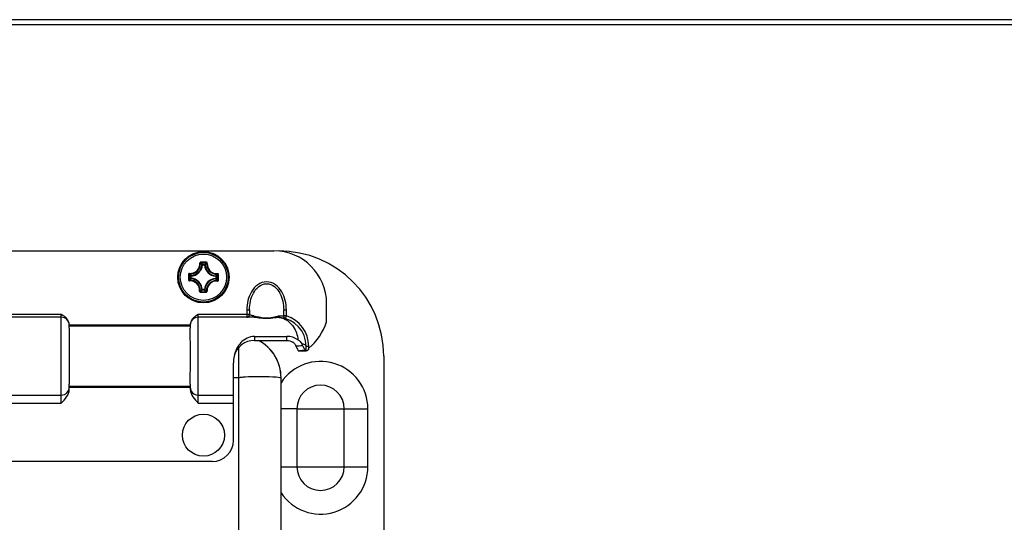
# Model space of a CAD drawing. Header units: millimetres. Extents: x 0 to 420, y 0 to 297.
# Tile 43 of 56: x 263.6 to 276.69, y 214.97 to 221.65. Entities that reach past the tile are written whole.
import ezdxf

# ---------------------------------------------------------------- set-up
doc = ezdxf.new("R2010")
doc.units = ezdxf.units.MM
doc.header["$LTSCALE"] = 23.1
doc.layers.get('0').update_dxf_attribs({"linetype": 'CONTINUOUS'})

msp = doc.modelspace()

# ---------------------------------------------------------------- linework, layer by layer
at = {"color": 7, "linetype": 'Continuous'}
for p, q in [((304.47491, 221.65442), (253.65491, 221.65442)), ((304.47491, 221.58442), (253.65491, 221.58442)), ((266.02957, 218.39477), (266.02261, 218.39512)), ((266.02957, 218.39477), (266.02963, 218.40173)), ((266.02957, 218.39477), (266.05921, 218.39451)), ((266.02963, 218.40173), (266.05928, 218.40147)), ((266.05921, 218.39451), (266.05928, 218.40147)), ((266.05921, 218.39451), (266.06617, 218.39473)), ((265.87064, 218.21616), (265.8709, 218.2458)), ((265.8776, 218.2161), (265.87064, 218.21616)), ((265.87787, 218.24574), (265.8709, 218.2458)), ((265.8776, 218.2161), (265.87726, 218.20914)), ((265.8776, 218.2161), (265.87787, 218.24574)), ((265.87787, 218.24574), (265.87765, 218.2527)), ((266.20825, 218.2428), (266.20798, 218.21317)), ((266.20798, 218.21316), (266.2082, 218.2062)), ((266.20798, 218.21316), (266.21494, 218.2131)), ((266.20825, 218.24281), (266.20859, 218.24976)), ((266.20825, 218.24281), (266.21521, 218.24275)), ((266.21521, 218.24275), (266.21494, 218.2131)), ((266.02663, 218.06439), (266.01968, 218.06417)), ((266.02663, 218.06439), (266.02657, 218.05743)), ((266.05622, 218.05717), (266.02657, 218.05743)), ((266.05628, 218.06413), (266.02664, 218.06439)), ((266.05628, 218.06413), (266.05622, 218.05717)), ((266.05628, 218.06413), (266.06323, 218.06379))]:
    msp.add_line(p, q, dxfattribs=at)
at = {"color": 3, "linetype": 'Continuous'}
for p, q in [((258.66492, 218.57945), (266.98092, 218.57945)), ((266.62042, 217.79721), (266.62042, 217.69745)), ((266.62042, 217.79721), (266.65542, 217.79721)), ((266.65542, 217.79721), (266.65542, 217.73245)), ((267.11042, 217.71419), (267.11042, 217.79721)), ((267.11042, 217.79721), (267.14542, 217.79721)), ((267.14542, 217.71419), (267.14542, 217.79721)), ((267.68092, 217.63445), (267.68092, 217.87945)), ((264.15292, 217.73245), (261.49292, 217.73245)), ((264.15292, 217.69745), (261.49292, 217.69745)), ((264.15292, 216.55645), (264.15292, 217.73245)), ((264.17499, 217.71946), (264.15292, 217.73245)), ((265.97292, 217.73245), (265.95089, 217.71948)), ((265.97292, 216.55645), (265.97292, 217.73245)), ((266.65475, 217.73245), (265.97292, 217.73245)), ((266.68554, 217.69745), (265.97292, 217.69745)), ((267.13522, 217.68071), (267.14542, 217.71419)), ((264.25792, 217.55119), (264.25792, 217.59245)), ((265.86792, 217.59245), (264.25792, 217.59245)), ((265.86792, 217.57845), (264.25792, 217.57845)), ((265.86792, 217.59245), (265.86792, 217.55122)), ((266.72192, 217.44284), (266.72192, 217.38945)), ((266.72192, 217.44284), (267.15338, 217.44284)), ((266.72192, 217.38945), (267.15338, 217.38945)), ((267.15338, 217.38945), (267.15338, 217.44284)), ((266.51192, 216.89416), (266.51192, 217.2938)), ((267.30292, 217.24981), (267.30292, 217.25513)), ((267.30292, 217.24981), (267.30368, 217.24992)), ((267.30292, 217.24981), (267.40792, 217.24981)), ((267.40792, 217.24981), (267.40792, 217.31245)), ((267.40792, 217.31245), (267.44292, 217.31245)), ((267.44292, 217.2841), (267.44292, 217.31245)), ((268.44042, 217.17945), (268.44042, 212.83945)), ((266.44192, 216.05945), (266.44192, 217.09165)), ((266.44192, 216.89415), (266.51192, 216.89415)), ((266.51368, 216.89375), (266.51192, 216.89416)), ((266.51192, 216.89415), (266.514, 216.89386)), ((266.51374, 216.89373), (266.51368, 216.89376)), ((266.51542, 213.66533), (266.51542, 216.89135)), ((267.07542, 213.66533), (267.07542, 216.89135)), ((264.25792, 216.73832), (264.25792, 216.80769)), ((264.25792, 216.78045), (265.86792, 216.78045)), ((264.25792, 216.76645), (265.86792, 216.76645)), ((265.86792, 216.80771), (265.86792, 216.73832)), ((261.49292, 216.66145), (264.15292, 216.66145)), ((265.97292, 216.66145), (266.44192, 216.66145)), ((262.10892, 216.55645), (264.15292, 216.55645)), ((265.97292, 216.55645), (266.44192, 216.55645)), ((267.28542, 216.47945), (267.07542, 216.47945)), ((267.28542, 216.47945), (267.37807, 216.47946)), ((267.28542, 216.47945), (267.28542, 215.70945)), ((267.37807, 216.47946), (267.60042, 216.47945)), ((267.60042, 216.47945), (268.23042, 216.47945)), ((267.91542, 215.70945), (267.91542, 216.47945)), ((268.23042, 215.70945), (268.23042, 216.47945)), ((266.16192, 215.77945), (259.48392, 215.77945)), ((267.07542, 215.70945), (268.23042, 215.70945))]:
    msp.add_line(p, q, dxfattribs=at)
msp.add_lwpolyline([(266.51376, 216.89372), (266.5143, 216.89339), (266.51467, 216.89307), (266.51492, 216.89278), (266.5151, 216.8925), (266.51524, 216.89223), (266.51533, 216.89197), (266.51539, 216.89172), (266.51542, 216.89147), (266.51542, 216.89135)], dxfattribs=at)
at = {"color": 7, "linetype": 'Continuous'}
for radius in [0.34172, 0.34167, 0.3302, 0.30743]:
    msp.add_circle((266.04292, 218.22945), radius, dxfattribs=at)
at = {"color": 3, "linetype": 'Continuous'}
msp.add_circle((266.04292, 216.12945), 0.28, dxfattribs=at)
for centre, radius, start, end in [((266.98092, 217.87945), 0.7, 0, 90), ((267.04042, 217.17945), 1.4, 0, 90), ((264.15292, 217.59245), 0.105, 0, 90), ((265.97292, 217.59245), 0.105, 90, 180), ((266.62042, 217.73245), 0.035, 269.999419, 0.00038), ((267.05445, 217.63301), 0.0629, 85.975188, 93.781476), ((267.02264, 217.47142), 0.22605, 81.084495, 82.966404), ((267.02254, 217.47075), 0.22673, 80.444916, 81.085074), ((267.02292, 217.31245), 0.385, 359.999879, 84.772205), ((267.05447, 217.63357), 0.06233, 84.390075, 85.9618), ((267.14542, 217.71419), 0.035, 180.000026, 253.042245), ((267.01406, 217.44736), 0.25169, 62.741266, 63.34286), ((267.02292, 217.31245), 0.42, 0, 73.042226), ((266.92856, 217.88953), 0.79443, 310.350811, 341.271645), ((264.14402, 217.59677), 0.1139, 0.06468, 10.093247), ((265.98183, 217.59677), 0.1139, 169.885386, 179.934966), ((266.72189, 217.10949), 0.27996, 89.993181, 165.528171), ((266.51351, 216.89232), 0.56136, 0.027665, 62.420309), ((266.51269, 216.89119), 0.56274, 0.016173, 62.385405), ((267.39354, 217.35043), 0.12621, 198.239675, 202.418859), ((266.58016, 222.31052), 5.11206, 278.136423, 278.629783), ((265.90157, 226.78242), 9.63516, 278.629187, 278.979798), ((266.52742, 217.55344), 0.9543, 343.007173, 343.605753), ((266.87864, 217.0918), 0.43671, 168.421603, 180.018088), ((267.60042, 216.47945), 0.62998, 0, 146.582798), ((264.15292, 216.76645), 0.105, 270, 359.999999), ((265.97292, 216.76645), 0.105, 180.000001, 270), ((267.60042, 216.47945), 0.315, 0, 180), ((266.16192, 216.05945), 0.28, 270, 360), ((267.60042, 215.70945), 0.62998, 213.442933, 360), ((267.60042, 215.70945), 0.315, 180, 360)]:
    msp.add_arc(centre, radius, start, end, dxfattribs=at)
at = {"color": 7, "linetype": 'Continuous'}
for centre, radius, start, end in [((265.86902, 218.40646), 0.12617, 264.969991, 3.965586), ((265.8704, 218.40507), 0.13213, 264.948086, 4.033993), ((265.96991, 209.99622), 8.43409, 89.491917, 89.732411), ((265.9703, 210.05387), 8.3679, 89.250761, 89.731565), ((265.96968, 209.99622), 8.43409, 89.249849, 89.490343), ((266.21994, 218.40335), 0.12617, 175.018785, 273.988833), ((265.87295, 218.40247), 0.14984, 271.795272, 357.18704), ((265.87295, 218.40247), 0.1568, 271.794774, 357.187551), ((266.21594, 218.39942), 0.1568, 181.794776, 267.187551), ((266.21594, 218.39942), 0.14984, 181.795272, 267.186992), ((266.21854, 218.40197), 0.13213, 174.94808, 274.034236), ((274.27617, 218.15601), 8.43412, 179.248469, 179.729455), ((274.21856, 218.15683), 8.36796, 179.250592, 179.731577), ((265.86592, 218.05556), 0.12617, 355.019072, 93.965069), ((265.86731, 218.05693), 0.13214, 354.949339, 94.032734), ((265.86991, 218.05948), 0.14984, 1.795325, 87.186992), ((265.86991, 218.05948), 0.1568, 1.794776, 87.187553), ((266.21289, 218.05644), 0.1568, 91.794776, 177.187552), ((266.21289, 218.05644), 0.14984, 91.795325, 177.186992), ((266.21545, 218.05383), 0.13214, 84.9493, 184.032784), ((266.21683, 218.05244), 0.12617, 84.969991, 183.965586), ((257.86729, 218.30205), 8.36795, 359.250745, 359.73173), ((257.80967, 218.30225), 8.43412, 359.252872, 359.733858), ((266.11617, 226.46268), 8.43409, 269.249849, 269.490343), ((266.11555, 226.40501), 8.36788, 269.250761, 269.731565), ((266.11593, 226.46268), 8.43409, 269.491917, 269.732411)]:
    msp.add_arc(centre, radius, start, end, dxfattribs=at)
for points, knots in [([(266.0093, 218.43022), (266.00549, 218.43024), (265.99757, 218.42702), (265.99463, 218.41893), (265.99489, 218.41518)], [0, 0, 0, 0, 0.50391731, 1, 1, 1, 1]), ([(265.9949, 218.41518), (265.99651, 218.41531), (265.99876, 218.41535), (266.00114, 218.41496), (266.00205, 218.41462), (266.00221, 218.41436)], [0, 0, 0, 0, 0.65077707, 0.87592608, 1, 1, 1, 1]), ([(266.00951, 218.42168), (266.0076, 218.4217), (266.00365, 218.42018), (266.0021, 218.4162), (266.00221, 218.41436)], [0, 0, 0, 0, 0.50864967, 1, 1, 1, 1]), ([(266.02261, 218.39511), (266.02101, 218.39674), (266.01439, 218.40334), (266.00753, 218.40971), (266.00221, 218.41436)], [0, 0, 0, 0, 0.24424298, 1, 1, 1, 1]), ([(266.0093, 218.43022), (266.00928, 218.42834), (266.00923, 218.42578), (266.00941, 218.42296), (266.0094, 218.42197), (266.00951, 218.42168)], [0, 0, 0, 0, 0.65989693, 0.89210441, 1, 1, 1, 1]), ([(266.02963, 218.40173), (266.02805, 218.40341), (266.02152, 218.41023), (266.01476, 218.41683), (266.00951, 218.42168)], [0, 0, 0, 0, 0.2437533, 1, 1, 1, 1]), ([(266.05928, 218.40147), (266.06089, 218.40312), (266.06754, 218.40982), (266.07442, 218.4163), (266.07975, 218.42105)], [0, 0, 0, 0, 0.24375286, 1, 1, 1, 1]), ([(266.0801, 218.42959), (266.0801, 218.42771), (266.0801, 218.42515), (266.07987, 218.42234), (266.07986, 218.42134), (266.07975, 218.42105)], [0, 0, 0, 0, 0.65989978, 0.89210669, 1, 1, 1, 1]), ([(266.08692, 218.41361), (266.08706, 218.41545), (266.08558, 218.41946), (266.08166, 218.42104), (266.07975, 218.42105)], [0, 0, 0, 0, 0.49134963, 1, 1, 1, 1]), ([(266.09424, 218.4143), (266.09457, 218.41804), (266.09178, 218.42618), (266.08392, 218.42954), (266.0801, 218.42959)], [0, 0, 0, 0, 0.49602303, 1, 1, 1, 1]), ([(266.09424, 218.4143), (266.09263, 218.41446), (266.09039, 218.41454), (266.088, 218.41419), (266.08708, 218.41387), (266.08692, 218.41361)], [0, 0, 0, 0, 0.65072977, 0.87589518, 1, 1, 1, 1]), ([(266.02963, 218.40173), (266.0279, 218.40173), (266.02432, 218.40034), (266.02271, 218.39684), (266.02261, 218.39512)], [0, 0, 0, 0, 0.4999788, 1, 1, 1, 1]), ([(266.06617, 218.39473), (266.06781, 218.39632), (266.07455, 218.40281), (266.08151, 218.40906), (266.08692, 218.41361)], [0, 0, 0, 0, 0.2442416, 1, 1, 1, 1]), ([(265.84215, 218.19583), (265.84213, 218.19202), (265.84536, 218.18409), (265.85345, 218.18116), (265.85719, 218.18142)], [0, 0, 0, 0, 0.50397835, 1, 1, 1, 1]), ([(265.84216, 218.19583), (265.84404, 218.1958), (265.8466, 218.19576), (265.84941, 218.19594), (265.85041, 218.19593), (265.8507, 218.19603)], [0, 0, 0, 0, 0.65989739, 0.89210359, 1, 1, 1, 1]), ([(265.85796, 218.28077), (265.85424, 218.2811), (265.84616, 218.27824), (265.84283, 218.27043), (265.84278, 218.26663)], [0, 0, 0, 0, 0.49596883, 1, 1, 1, 1]), ([(265.84278, 218.26663), (265.84467, 218.26664), (265.84723, 218.26664), (265.85004, 218.2664), (265.85104, 218.26639), (265.85132, 218.26628)], [0, 0, 0, 0, 0.65983667, 0.89205116, 1, 1, 1, 1]), ([(265.8507, 218.19603), (265.85067, 218.19413), (265.85219, 218.19018), (265.85617, 218.18863), (265.85802, 218.18873)], [0, 0, 0, 0, 0.5086497, 1, 1, 1, 1]), ([(265.87064, 218.21616), (265.86897, 218.21458), (265.86215, 218.20804), (265.85554, 218.20128), (265.8507, 218.19603)], [0, 0, 0, 0, 0.24375416, 1, 1, 1, 1]), ([(265.85877, 218.27345), (265.85693, 218.27358), (265.85292, 218.27211), (265.85133, 218.26819), (265.85132, 218.26628)], [0, 0, 0, 0, 0.49134963, 1, 1, 1, 1]), ([(265.8709, 218.2458), (265.86926, 218.24741), (265.86256, 218.25407), (265.85607, 218.26094), (265.85132, 218.26628)], [0, 0, 0, 0, 0.24375284, 1, 1, 1, 1]), ([(265.85719, 218.18142), (265.85707, 218.18304), (265.85702, 218.18528), (265.85742, 218.18767), (265.85775, 218.18858), (265.85802, 218.18873)], [0, 0, 0, 0, 0.65071904, 0.87587708, 1, 1, 1, 1]), ([(265.85807, 218.28077), (265.85792, 218.27916), (265.85784, 218.27691), (265.85819, 218.27452), (265.85851, 218.27361), (265.85877, 218.27345)], [0, 0, 0, 0, 0.65073125, 0.87589079, 1, 1, 1, 1]), ([(265.87726, 218.20914), (265.87564, 218.20754), (265.86903, 218.20091), (265.86266, 218.19406), (265.85801, 218.18874)], [0, 0, 0, 0, 0.24424502, 1, 1, 1, 1]), ([(265.87765, 218.2527), (265.87605, 218.25433), (265.86957, 218.26107), (265.86332, 218.26804), (265.85877, 218.27345)], [0, 0, 0, 0, 0.24424155, 1, 1, 1, 1]), ([(265.87064, 218.21616), (265.87065, 218.21443), (265.87204, 218.21085), (265.87553, 218.20924), (265.87726, 218.20914)], [0, 0, 0, 0, 0.4999788, 1, 1, 1, 1]), ([(266.2082, 218.2062), (266.2098, 218.20457), (266.21628, 218.19783), (266.22253, 218.19086), (266.22708, 218.18546)], [0, 0, 0, 0, 0.24424383, 1, 1, 1, 1]), ([(266.20859, 218.24976), (266.21021, 218.25137), (266.21681, 218.25799), (266.22318, 218.26484), (266.22783, 218.27017)], [0, 0, 0, 0, 0.244245, 1, 1, 1, 1]), ([(266.21494, 218.2131), (266.21659, 218.21149), (266.22329, 218.20484), (266.22978, 218.19796), (266.23453, 218.19262)], [0, 0, 0, 0, 0.24375378, 1, 1, 1, 1]), ([(266.21521, 218.24275), (266.21688, 218.24433), (266.2237, 218.25086), (266.23031, 218.25762), (266.23515, 218.26287)], [0, 0, 0, 0, 0.24375418, 1, 1, 1, 1]), ([(266.22708, 218.18546), (266.22892, 218.18532), (266.23293, 218.18679), (266.23452, 218.19072), (266.23453, 218.19263)], [0, 0, 0, 0, 0.49134964, 1, 1, 1, 1]), ([(266.22777, 218.17813), (266.22793, 218.17975), (266.22801, 218.18199), (266.22766, 218.18438), (266.22734, 218.18529), (266.22708, 218.18546)], [0, 0, 0, 0, 0.65073125, 0.87589079, 1, 1, 1, 1]), ([(266.22866, 218.27748), (266.22878, 218.27586), (266.22882, 218.27362), (266.22843, 218.27124), (266.2281, 218.27033), (266.22783, 218.27017)], [0, 0, 0, 0, 0.65092009, 0.8760366, 1, 1, 1, 1]), ([(266.23515, 218.26287), (266.23517, 218.26478), (266.23366, 218.26873), (266.22967, 218.27027), (266.22783, 218.27017)], [0, 0, 0, 0, 0.50864967, 1, 1, 1, 1]), ([(266.22789, 218.17813), (266.23161, 218.17781), (266.23969, 218.18066), (266.24302, 218.18848), (266.24307, 218.19227)], [0, 0, 0, 0, 0.49594831, 1, 1, 1, 1]), ([(266.24369, 218.26307), (266.24371, 218.26687), (266.24051, 218.27477), (266.23245, 218.27774), (266.22872, 218.27748)], [0, 0, 0, 0, 0.50401083, 1, 1, 1, 1]), ([(266.24306, 218.19227), (266.24118, 218.19226), (266.23862, 218.19226), (266.23581, 218.1925), (266.23481, 218.19251), (266.23453, 218.19263)], [0, 0, 0, 0, 0.65983667, 0.89205116, 1, 1, 1, 1]), ([(266.24369, 218.26307), (266.24181, 218.2631), (266.23925, 218.26314), (266.23643, 218.26296), (266.23544, 218.26298), (266.23515, 218.26287)], [0, 0, 0, 0, 0.65989739, 0.89210359, 1, 1, 1, 1]), ([(265.99161, 218.0446), (265.99128, 218.04086), (265.99406, 218.03272), (266.00193, 218.02936), (266.00574, 218.02931)], [0, 0, 0, 0, 0.49599525, 1, 1, 1, 1]), ([(265.99161, 218.0446), (265.99322, 218.04445), (265.99546, 218.04436), (265.99785, 218.04472), (265.99877, 218.04503), (265.99893, 218.0453)], [0, 0, 0, 0, 0.65073468, 0.87587764, 1, 1, 1, 1]), ([(265.99893, 218.0453), (265.99879, 218.04346), (266.00027, 218.03945), (266.00419, 218.03786), (266.0061, 218.03785)], [0, 0, 0, 0, 0.49134993, 1, 1, 1, 1]), ([(266.01968, 218.06418), (266.01804, 218.06258), (266.0113, 218.0561), (266.00433, 218.04985), (265.99893, 218.04529)], [0, 0, 0, 0, 0.24424386, 1, 1, 1, 1]), ([(266.00574, 218.02931), (266.00575, 218.03119), (266.00575, 218.03375), (266.00598, 218.03657), (266.00599, 218.03756), (266.0061, 218.03785)], [0, 0, 0, 0, 0.65989946, 0.8921064, 1, 1, 1, 1]), ([(266.02657, 218.05743), (266.02496, 218.05578), (266.01831, 218.04908), (266.01143, 218.0426), (266.0061, 218.03785)], [0, 0, 0, 0, 0.2437538, 1, 1, 1, 1]), ([(266.01968, 218.06417), (266.01974, 218.06245), (266.02129, 218.05892), (266.02484, 218.05747), (266.02657, 218.05743)], [0, 0, 0, 0, 0.5000212, 1, 1, 1, 1]), ([(266.05622, 218.05717), (266.05795, 218.05718), (266.06153, 218.05856), (266.06314, 218.06206), (266.06323, 218.06379)], [0, 0, 0, 0, 0.4999788, 1, 1, 1, 1]), ([(266.05622, 218.05717), (266.0578, 218.05549), (266.06433, 218.04867), (266.07109, 218.04207), (266.07634, 218.03723)], [0, 0, 0, 0, 0.24375419, 1, 1, 1, 1]), ([(266.06323, 218.06379), (266.06484, 218.06216), (266.07146, 218.05556), (266.07832, 218.04919), (266.08364, 218.04454)], [0, 0, 0, 0, 0.24424504, 1, 1, 1, 1]), ([(266.07634, 218.03723), (266.07825, 218.0372), (266.0822, 218.03872), (266.08375, 218.0427), (266.08364, 218.04454)], [0, 0, 0, 0, 0.50864967, 1, 1, 1, 1]), ([(266.07654, 218.02868), (266.07657, 218.03056), (266.07662, 218.03312), (266.07644, 218.03594), (266.07645, 218.03694), (266.07634, 218.03723)], [0, 0, 0, 0, 0.65989693, 0.89210441, 1, 1, 1, 1]), ([(266.07654, 218.02868), (266.08036, 218.02867), (266.08828, 218.03189), (266.09122, 218.03997), (266.09096, 218.04372)], [0, 0, 0, 0, 0.50391731, 1, 1, 1, 1]), ([(266.09095, 218.04372), (266.08933, 218.04359), (266.08709, 218.04355), (266.08471, 218.04395), (266.0838, 218.04428), (266.08364, 218.04454)], [0, 0, 0, 0, 0.65077707, 0.87592608, 1, 1, 1, 1])]:
    msp.add_open_spline(points, degree=3, knots=knots, dxfattribs=at)
for points in [[(266.06617, 218.39473), (266.0661, 218.39646), (266.06456, 218.39998), (266.061, 218.40144), (266.05928, 218.40147)], [(265.87765, 218.2527), (265.87592, 218.25263), (265.8724, 218.25109), (265.87094, 218.24753), (265.8709, 218.2458)], [(266.2082, 218.2062), (266.20993, 218.20627), (266.21345, 218.20781), (266.21491, 218.21137), (266.21494, 218.2131)], [(266.21521, 218.24275), (266.2152, 218.24447), (266.21381, 218.24806), (266.21031, 218.24966), (266.20859, 218.24976)]]:
    msp.add_open_spline(points, degree=3, dxfattribs=at)
at = {"color": 3, "linetype": 'Continuous'}
for points, knots in [([(267.14542, 217.79721), (267.14472, 217.83886), (267.13602, 217.92256), (267.08932, 218.04003), (267.00754, 218.13789), (266.88286, 218.18362), (266.75824, 218.13783), (266.6765, 218.03997), (266.62985, 217.92254), (266.62104, 217.83885), (266.62042, 217.79721)], [0, 0, 0, 0, 0.12553276, 0.25095932, 0.37599363, 0.50006924, 0.62409703, 0.74909558, 0.87449147, 1, 1, 1, 1]), ([(266.65542, 217.79721), (266.65542, 217.835), (266.66343, 217.91088), (266.70159, 218.01872), (266.77005, 218.11174), (266.88292, 218.15959), (266.99579, 218.11175), (267.06425, 218.01872), (267.10242, 217.91088), (267.11042, 217.835), (267.11043, 217.79721)], [0, 0, 0, 0, 0.12536821, 0.25070076, 0.37585761, 0.4999954, 0.62413604, 0.74929548, 0.87462957, 1, 1, 1, 1]), ([(264.25616, 217.61673), (264.25227, 217.63868), (264.23073, 217.68082), (264.19407, 217.70773), (264.17499, 217.71946)], [0, 0, 0, 0, 0.49889054, 1, 1, 1, 1]), ([(265.95089, 217.71948), (265.93181, 217.70776), (265.89515, 217.68085), (265.87359, 217.63873), (265.86969, 217.61677)], [0, 0, 0, 0, 0.50110428, 1, 1, 1, 1]), ([(266.71107, 217.71624), (266.69685, 217.71803), (266.68188, 217.72099), (266.65543, 217.7272), (266.65542, 217.73246)], [0, 0, 0, 0, 0.73149201, 1, 1, 1, 1]), ([(267.0503, 217.69577), (267.02214, 217.69303), (266.95866, 217.68186), (266.86055, 217.67525), (266.76749, 217.68907), (266.71013, 217.69735), (266.68554, 217.69745)], [0, 0, 0, 0, 0.23155013, 0.52749765, 0.79880013, 1, 1, 1, 1]), ([(266.71106, 217.71623), (266.7604, 217.70876), (266.86425, 217.67246), (266.97237, 217.69851), (267.02798, 217.71159)], [0, 0, 0, 0, 0.46623068, 1, 1, 1, 1]), ([(267.11042, 217.71419), (267.11042, 217.71248), (267.10323, 217.70925), (267.08035, 217.71218), (267.05617, 217.71205), (267.03742, 217.71254)], [0, 0, 0, 0, 0.06891774, 0.24180133, 1, 1, 1, 1]), ([(267.0503, 217.69577), (267.04958, 217.69581), (267.04814, 217.69598), (267.04672, 217.69629), (267.04601, 217.69648)], [0, 0, 0, 0, 0.49423888, 1, 1, 1, 1]), ([(267.05031, 217.69577), (267.05157, 217.69592), (267.05414, 217.69608), (267.05671, 217.69597), (267.05801, 217.69585)], [0, 0, 0, 0, 0.49458323, 1, 1, 1, 1]), ([(267.14542, 217.71419), (267.14096, 217.71419), (267.13298, 217.71446), (267.12124, 217.71352), (267.11594, 217.71537), (267.11042, 217.7133), (267.11042, 217.71419)], [0, 0, 0, 0, 0.38269908, 0.70711343, 0.92387429, 1, 1, 1, 1]), ([(267.12934, 217.6711), (267.17275, 217.64874), (267.25629, 217.56842), (267.29264, 217.45916), (267.29989, 217.39787)], [0, 0, 0, 0, 0.44172695, 1, 1, 1, 1]), ([(264.25792, 217.55119), (264.25792, 217.42727), (264.25368, 217.17943), (264.25792, 216.9316), (264.25792, 216.80769)], [0, 0, 0, 0, 0.50003214, 1, 1, 1, 1]), ([(265.86792, 216.80771), (265.86792, 216.93164), (265.87217, 217.17947), (265.86792, 217.4273), (265.86792, 217.55122)], [0, 0, 0, 0, 0.50003281, 1, 1, 1, 1]), ([(266.72192, 217.44284), (266.68783, 217.44284), (266.61952, 217.42642), (266.51004, 217.34326), (266.46441, 217.24555), (266.45081, 217.17945)], [0, 0, 0, 0, 0.25263499, 0.49995342, 1, 1, 1, 1]), ([(267.27687, 217.3023), (267.28132, 217.29147), (267.28841, 217.27559), (267.30292, 217.26138), (267.30292, 217.25513)], [0, 0, 0, 0, 0.65160987, 1, 1, 1, 1]), ([(267.40792, 217.31245), (267.40792, 217.31991), (267.38611, 217.33654), (267.36543, 217.34013), (267.35073, 217.34256)], [0, 0, 0, 0, 0.33345212, 1, 1, 1, 1]), ([(267.36236, 217.31803), (267.36814, 217.30341), (267.37994, 217.28478), (267.39743, 217.26999), (267.40434, 217.2656), (267.40678, 217.26556)], [0, 0, 0, 0, 0.67252964, 0.89570217, 1, 1, 1, 1]), ([(267.40792, 217.26537), (267.40792, 217.26546), (267.40719, 217.26568), (267.40674, 217.26552), (267.40625, 217.26549)], [0, 0, 0, 0, 0.14874535, 1, 1, 1, 1]), ([(267.41673, 217.25109), (267.41551, 217.25073), (267.41261, 217.25004), (267.40962, 217.24981), (267.40792, 217.24981)], [0, 0, 0, 0, 0.42885576, 1, 1, 1, 1]), ([(267.44006, 217.27455), (267.43915, 217.27158), (267.43449, 217.26121), (267.42457, 217.25347), (267.41673, 217.25109)], [0, 0, 0, 0, 0.27465024, 1, 1, 1, 1]), ([(266.51542, 216.89135), (266.51542, 216.89172), (266.51682, 216.89453), (266.52025, 216.89508), (266.52271, 216.89581)], [0, 0, 0, 0, 0.1264319, 1, 1, 1, 1]), ([(266.52271, 216.89581), (266.53108, 216.89832), (266.55685, 216.90195), (266.64185, 216.9093), (266.78113, 216.91227), (266.93385, 216.90899), (267.02758, 216.90396), (267.05819, 216.89814)], [0, 0, 0, 0, 0.04887722, 0.14460419, 0.47756922, 0.82586388, 1, 1, 1, 1]), ([(267.05819, 216.89814), (267.06049, 216.8977), (267.06604, 216.89634), (267.07251, 216.89522), (267.07487, 216.89259)], [0, 0, 0, 0, 0.39803179, 1, 1, 1, 1]), ([(267.07487, 216.89259), (267.07504, 216.8924), (267.07544, 216.89207), (267.07531, 216.8915), (267.07515, 216.89135)], [0, 0, 0, 0, 0.54355301, 1, 1, 1, 1]), ([(264.15292, 216.55645), (264.17829, 216.58182), (264.22919, 216.63185), (264.25792, 216.70281), (264.25792, 216.73832)], [0, 0, 0, 0, 0.50261744, 1, 1, 1, 1]), ([(265.86792, 216.73832), (265.86792, 216.70281), (265.89666, 216.63185), (265.94756, 216.58182), (265.97292, 216.55645)], [0, 0, 0, 0, 0.49738202, 1, 1, 1, 1])]:
    msp.add_open_spline(points, degree=3, knots=knots, dxfattribs=at)
for points in [[(266.71106, 217.71624), (266.70666, 217.70636), (266.69543, 217.69745), (266.68462, 217.69745)], [(267.02798, 217.71159), (267.03108, 217.71223), (267.03438, 217.71282), (267.03745, 217.71207)], [(267.04601, 217.69648), (267.03843, 217.69849), (267.03178, 217.70473), (267.02798, 217.71159)], [(267.03742, 217.71254), (267.04094, 217.70444), (267.04921, 217.69666), (267.058, 217.69585)], [(267.06018, 217.69433), (267.0833, 217.69044), (267.10603, 217.68282), (267.12699, 217.6723)], [(267.29989, 217.39787), (267.25722, 217.42596), (267.20446, 217.44284), (267.15338, 217.44284)], [(267.15338, 217.38945), (267.18049, 217.38945), (267.20854, 217.38155), (267.23165, 217.36739)], [(267.26157, 217.33722), (267.25409, 217.34924), (267.24373, 217.35999), (267.23165, 217.36739)], [(267.29989, 217.39787), (267.3208, 217.3841), (267.33844, 217.36438), (267.35073, 217.34256)], [(267.26157, 217.33722), (267.26667, 217.32903), (267.27066, 217.32009), (267.27367, 217.31093)], [(267.36236, 217.31803), (267.33283, 217.31528), (267.30324, 217.31323), (267.27367, 217.31093)], [(267.35073, 217.34256), (267.35517, 217.33467), (267.35903, 217.32645), (267.36236, 217.31803)]]:
    msp.add_open_spline(points, degree=3, dxfattribs=at)

doc.saveas('drawing.dxf')
